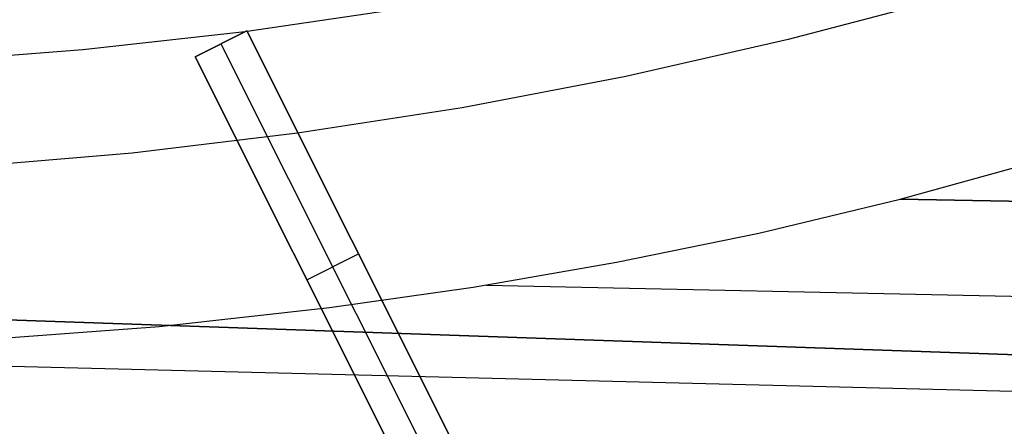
# Model space of a CAD drawing. Header units: millimetres. Extents: x 10871 to 12032, y -2698 to -1680.
# Tile 39 of 183: x 11457.97 to 11475.07, y -2135.43 to -2128.37. Entities that reach past the tile are written whole.
import ezdxf

# ---------------------------------------------------------------- set-up
doc = ezdxf.new("R2010")
doc.units = ezdxf.units.MM
doc.layers.add('1', color=7, linetype='Continuous')
doc.layers.add('color', color=7, linetype='Continuous')

msp = doc.modelspace()

# ---------------------------------------------------------------- linework, layer by layer
at = {"layer": '1', "color": 7, "true_color": 0xffffff}
for p, q in [((11473.268, -2131.485, 59.909), (11476.152, -2130.682, 59.909)), ((11473.268, -2131.485, 59.909), (11476.152, -2130.682, 59.909)), ((11392.278, -2131.31, 65.998), (11509.561, -2135.371, 65.998)), ((11509.561, -2135.371, 65.998), (11392.278, -2131.31, 65.998)), ((11470.811, -2132.072, 59.906), (11473.268, -2131.485, 59.909)), ((11470.811, -2132.072, 59.906), (11473.268, -2131.485, 59.909)), ((11509.591, -2132.125, 59.909), (11473.268, -2131.485, 59.909)), ((11473.268, -2131.485, 59.909), (11509.591, -2132.125, 59.909)), ((11468.338, -2132.58, 59.9), (11470.811, -2132.072, 59.906)), ((11468.338, -2132.58, 59.9), (11470.811, -2132.072, 59.906)), ((11465.851, -2133.011, 59.893), (11468.338, -2132.58, 59.9)), ((11465.851, -2133.011, 59.893), (11468.338, -2132.58, 59.9)), ((11392.274, -2132.745, 59.791), (11509.558, -2135.678, 59.902)), ((11463.351, -2133.367, 59.885), (11465.851, -2133.011, 59.893)), ((11463.351, -2133.367, 59.885), (11465.851, -2133.011, 59.893)), ((11466.08, -2132.975, 59.894), (11509.575, -2133.902, 59.907)), ((11460.397, -2133.692, 59.875), (11463.351, -2133.367, 59.885)), ((11460.397, -2133.692, 59.875), (11463.351, -2133.367, 59.885)), ((11457.433, -2133.917, 59.866), (11460.397, -2133.692, 59.875)), ((11457.433, -2133.917, 59.866), (11460.397, -2133.692, 59.875))]:
    msp.add_line(p, q, dxfattribs=at)
at = {"layer": 'color', "color": 254, "true_color": 0xcad1ee}
for p, q in [((11474.12, -2127.978, 9.992), (11471.321, -2128.715, 9.992)), ((11464.644, -2128.175, 8.613), (11461.922, -2128.574, 8.613)), ((11461.882, -2128.58, 8.613), (11459.069, -2128.894, 8.613)), ((11461.022, -2129.011, 8.476), (11461.916, -2128.563, 8.618)), ((11461.916, -2128.563, 7.004), (11461.022, -2129.011, 7.004)), ((11461.022, -2129.011, 7.811), (11461.916, -2128.563, 7.811)), ((11461.916, -2128.563, 8.618), (11465.968, -2136.646, 4.959)), ((11461.916, -2128.563, 7.004), (11461.916, -2128.563, 8.618)), ((11465.797, -2136.305, -7.996), (11461.916, -2128.563, 7.004)), ((11461.469, -2128.787, 7.004), (11461.469, -2128.787, 8.548)), ((11461.469, -2128.787, 7.004), (11465.35, -2136.529, -7.996)), ((11471.321, -2128.715, 9.992), (11468.5, -2129.354, 9.992)), ((11459.069, -2128.894, 8.613), (11456.246, -2129.111, 8.613)), ((11465.074, -2137.094, 4.829), (11461.022, -2129.011, 8.476)), ((11461.022, -2129.011, 7.004), (11461.022, -2129.011, 8.476)), ((11461.022, -2129.011, 7.004), (11464.903, -2136.753, -7.996)), ((11468.5, -2129.354, 9.992), (11465.657, -2129.896, 9.992)), ((11465.657, -2129.896, 9.992), (11462.798, -2130.34, 9.992)), ((11462.798, -2130.34, 9.992), (11459.925, -2130.684, 9.992)), ((11459.925, -2130.684, 9.992), (11457.042, -2130.929, 9.992)), ((11465.968, -2136.646, 0.311), (11463.648, -2132.017, 0.311)), ((11462.962, -2132.882, -0.496), (11463.856, -2132.434, -0.496)), ((11465.074, -2137.094, 0.24), (11462.772, -2132.502, 0.24)), ((11463.942, -2132.604, 6.793), (11463.942, -2132.604, -0.827)), ((11463.048, -2133.052, -0.827), (11463.048, -2133.052, 6.658))]:
    msp.add_line(p, q, dxfattribs=at)

doc.saveas('drawing.dxf')
